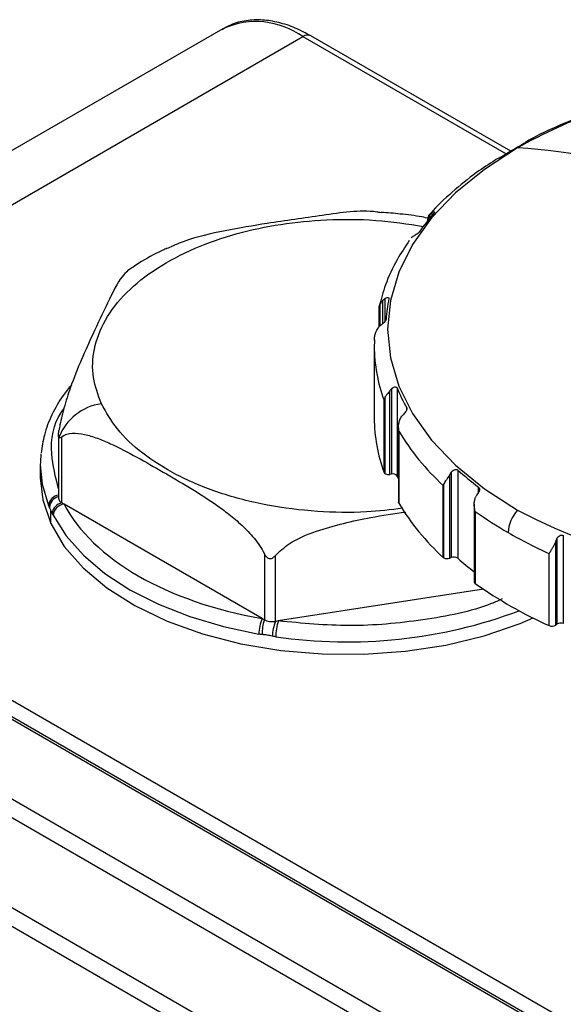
# Model space of a CAD drawing. Header units: millimetres. Extents: x 0 to 864, y 0 to 559.
# Tile 22 of 25: x 682 to 705, y 466 to 509. Entities that reach past the tile are written whole.
import ezdxf

# ---------------------------------------------------------------- set-up
doc = ezdxf.new("R2010")
doc.units = ezdxf.units.MM

msp = doc.modelspace()

# ---------------------------------------------------------------- linework, layer by layer
for p, q in [((690.537, 508.971), (659, 490.765)), ((662.499, 490.419), (694.036, 508.625)), ((694.036, 508.625), (702.93, 503.491)), ((703.13, 503.612), (694.386, 508.659)), ((703.798, 503.993), (703.798, 504.015)), ((703.857, 504.058), (703.857, 504.025)), ((702.458, 503.226), (702.449, 503.22)), ((699.554, 500.634), (699.554, 500.809)), ((699.611, 500.703), (699.611, 500.869)), ((699.685, 500.925), (699.685, 500.791)), ((699.495, 500.648), (699.495, 500.563)), ((697.416, 495.968), (697.416, 496.937)), ((697.54, 496.071), (697.54, 497.085)), ((697.622, 497.158), (697.622, 496.151)), ((697.357, 496.75), (697.357, 495.907)), ((697.159, 495.169), (697.159, 495.086)), ((697.168, 495.353), (697.175, 495.177)), ((697.159, 495.086), (697.159, 491.932)), ((697.835, 489.467), (697.835, 493.121)), ((697.914, 493.21), (697.914, 489.479)), ((698.161, 493.255), (698.161, 489.394)), ((697.587, 489.555), (697.587, 492.709)), ((697.642, 489.497), (697.642, 492.856)), ((698.58, 492.286), (698.58, 492.373)), ((698.219, 491.511), (698.219, 488.243)), ((698.229, 491.359), (698.229, 488.205)), ((683.344, 491.206), (683.344, 488.401)), ((683.49, 488.221), (683.49, 491.111)), ((721.253, 456.501), (662.499, 490.419)), ((661.792, 490.011), (720.193, 456.297)), ((720.343, 456.312), (661.942, 490.026)), ((682.545, 489.888), (682.545, 489.317)), ((700.528, 489.558), (700.528, 485.828)), ((700.811, 489.657), (700.811, 485.796)), ((697.914, 489.479), (697.835, 489.467)), ((700.461, 485.8), (700.461, 489.455)), ((700.176, 485.834), (700.176, 488.988)), ((700.205, 485.813), (700.205, 489.05)), ((701.727, 488.688), (701.727, 488.911)), ((683.002, 487.315), (683.002, 487.9)), ((683.585, 488.166), (683.49, 488.221)), ((692.255, 483.161), (683.585, 488.166)), ((701.535, 488.157), (701.535, 484.765)), ((701.579, 487.846), (701.579, 484.693)), ((705.148, 486.643), (705.148, 482.912)), ((705.432, 486.799), (705.432, 482.938)), ((705.101, 482.873), (705.101, 486.528)), ((692.349, 485.997), (692.349, 483.106)), ((692.832, 483.032), (692.832, 485.922)), ((700.528, 485.828), (700.461, 485.8)), ((704.813, 482.849), (704.813, 486.003)), ((701.941, 484.441), (692.961, 483.052)), ((692.349, 483.106), (692.255, 483.161)), ((692.961, 483.052), (692.832, 483.032)), ((705.148, 482.912), (705.101, 482.873)), ((713.183, 456.845), (668.687, 482.531)), ((712.355, 456.506), (668.515, 481.814)), ((710.648, 453.549), (666.808, 478.858)), ((710.441, 452.852), (666.6, 478.161))]:
    msp.add_line(p, q)
at = {"flags": 128}
for points in [[(703.43, 503.754), (701.979, 502.817), (700.719, 501.792), (699.666, 500.692), (698.832, 499.531), (698.23, 498.323), (697.865, 497.084), (697.743, 495.829), (697.865, 494.574), (698.23, 493.335), (698.832, 492.127), (699.666, 490.966), (700.719, 489.866), (701.979, 488.84), (703.43, 487.903)], [(682.572, 490.371), (682.547, 489.998), (682.545, 489.888)], [(682.545, 489.888), (682.626, 489.042), (682.909, 488.099)], [(682.545, 489.317), (682.65, 488.351), (683.002, 487.315)], [(698.161, 489.394), (698.207, 489.283), (698.219, 489.254)], [(698.229, 488.205), (698.22, 488.228), (698.219, 488.243)], [(683.105, 487.675), (683.677, 486.777), (684.437, 485.926), (685.373, 485.136), (686.47, 484.418), (687.713, 483.785), (689.082, 483.245), (690.556, 482.806), (692.112, 482.476)], [(683.002, 487.315), (683.595, 486.316), (684.418, 485.373), (685.455, 484.503), (686.688, 483.724), (688.094, 483.048), (689.646, 482.489), (691.315, 482.058), (693.07, 481.761), (694.879, 481.606), (696.708, 481.594), (698.522, 481.725), (700.289, 481.999), (701.974, 482.408), (703.548, 482.947), (704.11, 483.183)]]:
    msp.add_lwpolyline(points, dxfattribs=at)
for centre, radius, start, end in [((691.986, 505.763), 3.521, 54.3824, 114.3071), ((694.241, 508.339), 0.352, 65.6929, 125.6176), ((714.295, 484.631), 21.995, 109.4846, 119.6041), ((712.479, 487.987), 18.209, 118.2813, 122.3383), ((701.913, 477.774), 26.025, 70.8711, 86.6591), ((707.401, 494.165), 10.17, 138.5396, 144.5222), ((704.291, 495.782), 6.633, 168.0187, 175.9747), ((704.067, 495.104), 6.908, 180.1495, 200.2903), ((705.507, 496.21), 7.918, 201.9117, 208.9811), ((685.527, 490.258), 2.319, 97.6657, 159.0822), ((704.067, 491.95), 6.908, 180.1495, 200.2903), ((707.362, 496.872), 10.668, 211.1173, 227.6534), ((697.695, 489.601), 0.117, 203.4209, 242.9297), ((710.111, 500.153), 14.024, 228.4561, 233.2848), ((697.783, 489.77), 0.307, 242.6428, 279.7711), ((697.975, 489.255), 0.232, 36.7123, 105.0502), ((683.434, 488.044), 0.528, 99.8613, 174.0555), ((683.469, 487.986), 0.524, 103.8662, 176.9113), ((683.597, 487.689), 0.542, 101.4099, 171.7425), ((683.655, 487.618), 0.552, 97.2926, 174.0949), ((707.362, 493.718), 10.668, 211.1173, 227.6534), ((711.672, 501.962), 17.352, 234.4354, 240.0804), ((704.568, 486.846), 1.554, 137.135, 177.1974), ((717.159, 514.229), 29.691, 242.4576, 297.5424), ((713.274, 504.748), 20.567, 240.0843, 245.7101), ((700.282, 485.95), 0.157, 227.5609, 240.3849), ((700.347, 486.092), 0.313, 242.9112, 291.3061), ((700.641, 485.555), 0.295, 54.8341, 112.3799), ((710.028, 496.194), 13.896, 228.4451, 232.3228), ((701.625, 484.77), 0.0899, 183.2635, 239.5511), ((712.563, 500.199), 19.003, 234.6902, 245.9337), ((693.845, 482.471), 1.733, 156.5589, 179.846), ((693.865, 482.576), 1.606, 160.6999, 184.3119), ((695.97, 503.578), 21.445, 261.6221, 290.5543), ((695.393, 482.136), 2.713, 160.7252, 174.6608), ((694.971, 482.36), 2.125, 161.009, 179.9328), ((704.935, 483.121), 0.299, 246.0218, 303.7721), ((705.314, 482.664), 0.299, 66.6961, 123.7713)]:
    msp.add_arc(centre, radius, start, end)
for points, knots in [([(694.386, 508.658), (694.157, 508.78), (693.692, 509.029), (692.98, 509.261), (692.257, 509.379), (691.544, 509.345), (690.939, 509.201), (690.62, 508.998), (690.5, 508.921)], [0, 0, 0, 0, 0.168388, 0.343196, 0.520715, 0.701531, 0.887914, 1, 1, 1, 1]), ([(706.66, 505.289), (706.254, 505.135), (705.363, 504.797), (704.438, 504.377), (703.945, 504.099), (703.872, 504.057)], [0, 0, 0, 0, 0.414969, 0.913186, 1, 1, 1, 1]), ([(703.857, 504.058), (703.887, 504.075), (703.911, 504.083), (703.918, 504.068), (703.897, 504.046), (703.852, 504.022)], [0, 0, 0, 0, 0.5, 0.5, 1, 1, 1, 1]), ([(702.739, 503.371), (702.697, 503.345), (702.634, 503.318), (702.525, 503.272), (702.48, 503.253), (702.449, 503.235)], [0, 0, 0, 0, 0.5, 0.5, 1, 1, 1, 1]), ([(702.449, 503.22), (702.173, 503.042), (701.495, 502.603), (700.561, 501.821), (699.878, 501.2), (699.594, 500.851), (699.576, 500.829)], [0, 0, 0, 0, 0.248034, 0.61078, 0.975855, 1, 1, 1, 1]), ([(697.459, 500.92), (697.394, 500.931), (696.586, 501.063), (694.869, 500.787), (692.67, 500.496), (690.637, 500.134), (689.149, 499.826), (688.336, 499.456), (688.105, 499.351)], [0, 0, 0, 0, 0.0218703, 0.2745357, 0.5313916, 0.7261207, 0.9221233, 1, 1, 1, 1]), ([(699.573, 500.669), (699.462, 500.692), (699.044, 500.776), (698.336, 500.866), (697.739, 500.914), (697.46, 500.936)], [0, 0, 0, 0, 0.163413, 0.609848, 1, 1, 1, 1]), ([(699.554, 500.809), (699.523, 500.765), (699.488, 500.713), (699.499, 500.656), (699.5, 500.647)], [0, 0, 0, 0, 0.84822, 1, 1, 1, 1]), ([(699.685, 500.925), (699.725, 500.95), (699.762, 500.963), (699.806, 500.954), (699.807, 500.93), (699.779, 500.898)], [0, 0, 0, 0, 0.5, 0.5, 1, 1, 1, 1]), ([(685.218, 492.557), (685.077, 492.94), (684.788, 493.729), (684.849, 494.975), (685.324, 496.238), (686.259, 497.445), (687.601, 498.514), (689.257, 499.387), (691.102, 500.028), (693.055, 500.444), (695.105, 500.644), (697.235, 500.637), (698.624, 500.425), (699.319, 500.319)], [0, 0, 0, 0, 0.085467, 0.176054, 0.270406, 0.366761, 0.463116, 0.557468, 0.648055, 0.733522, 0.818989, 0.909576, 1, 1, 1, 1]), ([(699.119, 500.067), (699.095, 500.034), (699.043, 499.995), (698.939, 499.928), (698.889, 499.899), (698.849, 499.874)], [0, 0, 0, 0, 0.5, 0.5, 1, 1, 1, 1]), ([(698.692, 499.703), (698.507, 499.424), (698.089, 498.797), (697.644, 497.83), (697.462, 497.135), (697.379, 496.82)], [0, 0, 0, 0, 0.303322, 0.684519, 1, 1, 1, 1]), ([(688.099, 499.364), (688.032, 499.335), (687.588, 499.144), (687, 498.818), (686.527, 498.488), (686.366, 498.376)], [0, 0, 0, 0, 0.104126, 0.695963, 1, 1, 1, 1]), ([(686.372, 498.366), (686.29, 498.294), (686.009, 498.048), (685.482, 496.959), (684.892, 495.713), (684.346, 494.508), (683.92, 493.465), (683.602, 492.478), (683.437, 491.817), (683.376, 491.473), (683.361, 491.39)], [0, 0, 0, 0, 0.085444, 0.291278, 0.500527, 0.659163, 0.818837, 0.912206, 0.978858, 1, 1, 1, 1]), ([(697.416, 496.937), (697.408, 496.923), (697.39, 496.893), (697.37, 496.842), (697.356, 496.783), (697.358, 496.74), (697.359, 496.716)], [0, 0, 0, 0, 0.179592, 0.406087, 0.679547, 1, 1, 1, 1]), ([(697.622, 497.158), (697.665, 497.191), (697.711, 497.213), (697.786, 497.216), (697.81, 497.195), (697.803, 497.159)], [0, 0, 0, 0, 0.5, 0.5, 1, 1, 1, 1]), ([(697.675, 496.248), (697.672, 496.212), (697.638, 496.164), (697.55, 496.077), (697.501, 496.039), (697.457, 496.005)], [0, 0, 0, 0, 0.5, 0.5, 1, 1, 1, 1]), ([(697.163, 495.321), (697.164, 495.358), (697.166, 495.425), (697.18, 495.517), (697.197, 495.592), (697.212, 495.641), (697.233, 495.704), (697.266, 495.779), (697.32, 495.871), (697.361, 495.916), (697.38, 495.937)], [0, 0, 0, 0, 0.158049, 0.293696, 0.406944, 0.497801, 0.517489, 0.702916, 0.863542, 1, 1, 1, 1]), ([(683.909, 493.378), (683.782, 493.225), (683.437, 492.811), (683.034, 492.078), (682.698, 491.237), (682.622, 490.669), (682.587, 490.406)], [0, 0, 0, 0, 0.16728, 0.454592, 0.748271, 1, 1, 1, 1]), ([(697.835, 493.121), (697.793, 493.07), (697.755, 493.023), (697.69, 492.936), (697.663, 492.896), (697.642, 492.856)], [0, 0, 0, 0, 0.5, 0.5, 1, 1, 1, 1]), ([(697.914, 493.21), (697.956, 493.252), (698.006, 493.284), (698.104, 493.304), (698.147, 493.29), (698.161, 493.255)], [0, 0, 0, 0, 0.5, 0.5, 1, 1, 1, 1]), ([(697.642, 492.856), (697.631, 492.835), (697.605, 492.784), (697.594, 492.737), (697.587, 492.709)], [0, 0, 0, 0, 0.412599, 1, 1, 1, 1]), ([(683.344, 488.839), (683.214, 489.347), (682.926, 490.469), (683.1, 491.693), (683.546, 492.312), (683.578, 492.355)], [0, 0, 0, 0, 0.4344065, 0.960082, 1, 1, 1, 1]), ([(698.41, 487.983), (697.882, 487.919), (696.651, 487.772), (694.63, 487.812), (692.442, 488.084), (690.353, 488.624), (688.498, 489.399), (686.993, 490.355), (685.861, 491.417), (685.428, 492.184), (685.218, 492.557)], [0, 0, 0, 0, 0.094923, 0.221437, 0.35321, 0.48778, 0.622349, 0.754123, 0.880636, 1, 1, 1, 1]), ([(698.58, 492.373), (698.599, 492.339), (698.587, 492.287), (698.527, 492.185), (698.484, 492.137), (698.442, 492.094)], [0, 0, 0, 0, 0.5, 0.5, 1, 1, 1, 1]), ([(698.229, 491.359), (698.225, 491.395), (698.218, 491.462), (698.218, 491.555), (698.224, 491.633), (698.235, 491.706), (698.251, 491.778), (698.279, 491.859), (698.315, 491.939), (698.351, 491.988), (698.367, 492.011)], [0, 0, 0, 0, 0.158025, 0.293651, 0.406881, 0.497724, 0.615966, 0.727875, 0.874755, 1, 1, 1, 1]), ([(683.361, 491.086), (683.346, 491.118), (683.343, 491.173), (683.346, 491.281), (683.352, 491.335), (683.361, 491.39)], [0, 0, 0, 0, 0.5, 0.5, 1, 1, 1, 1]), ([(683.49, 491.111), (683.616, 491.214), (683.773, 491.256), (684.115, 491.277), (684.295, 491.255), (684.664, 491.175), (684.855, 491.116), (685.235, 490.976), (685.426, 490.896), (686, 490.633), (686.384, 490.431), (687.152, 490.011), (687.537, 489.792), (688.306, 489.347), (688.691, 489.122), (689.46, 488.655), (689.844, 488.413), (690.417, 488.014), (690.608, 487.874), (690.988, 487.575), (691.178, 487.414), (691.546, 487.068), (691.728, 486.88), (691.981, 486.572), (692.062, 486.464), (692.215, 486.239), (692.287, 486.12), (692.349, 485.997)], [0, 0, 0, 0, 0.0625, 0.0625, 0.125, 0.125, 0.1875, 0.1875, 0.25, 0.25, 0.375, 0.375, 0.5, 0.5, 0.625, 0.625, 0.75, 0.75, 0.8125, 0.8125, 0.875, 0.875, 0.9375, 0.9375, 0.96875, 0.96875, 1, 1, 1, 1]), ([(683.49, 491.111), (683.465, 491.091), (683.442, 491.073), (683.397, 491.055), (683.375, 491.055), (683.361, 491.086)], [0, 0, 0, 0, 0.5, 0.5, 1, 1, 1, 1]), ([(700.528, 489.558), (700.564, 489.608), (700.611, 489.65), (700.719, 489.691), (700.777, 489.687), (700.811, 489.657)], [0, 0, 0, 0, 0.5, 0.5, 1, 1, 1, 1]), ([(700.461, 489.455), (700.411, 489.371), (700.359, 489.299), (700.271, 489.166), (700.233, 489.106), (700.205, 489.05)], [0, 0, 0, 0, 0.5, 0.5, 1, 1, 1, 1]), ([(701.727, 488.911), (701.765, 488.883), (701.776, 488.83), (701.751, 488.72), (701.719, 488.664), (701.684, 488.614)], [0, 0, 0, 0, 0.5, 0.5, 1, 1, 1, 1]), ([(683.345, 488.425), (683.35, 488.393), (683.36, 488.329), (683.425, 488.261), (683.477, 488.229), (683.49, 488.221)], [0, 0, 0, 0, 0.417666, 0.846875, 1, 1, 1, 1]), ([(701.579, 487.846), (701.57, 487.881), (701.554, 487.945), (701.541, 488.037), (701.535, 488.115), (701.534, 488.214), (701.547, 488.332), (701.581, 488.444), (701.611, 488.499), (701.62, 488.517)], [0, 0, 0, 0, 0.158074, 0.293742, 0.407007, 0.497879, 0.725387, 0.915761, 1, 1, 1, 1]), ([(682.946, 488.014), (682.94, 488.028), (682.927, 488.055), (682.915, 488.084), (682.909, 488.099)], [0, 0, 0, 0, 0.4963, 1, 1, 1, 1]), ([(683.061, 487.767), (683.049, 487.795), (683.029, 487.841), (683.009, 487.884), (683.002, 487.9)], [0, 0, 0, 0, 0.623398, 1, 1, 1, 1]), ([(683.105, 487.675), (683.098, 487.69), (683.083, 487.72), (683.068, 487.751), (683.061, 487.767)], [0, 0, 0, 0, 0.5037, 1, 1, 1, 1]), ([(692.832, 485.922), (693.023, 486.098), (693.533, 486.566), (694.996, 487.144), (696.717, 487.557), (698.03, 487.746), (698.543, 487.82)], [0, 0, 0, 0, 0.12827, 0.341544, 0.74279, 1, 1, 1, 1]), ([(705.148, 486.643), (705.173, 486.699), (705.212, 486.749), (705.318, 486.813), (705.382, 486.821), (705.432, 486.799)], [0, 0, 0, 0, 0.5, 0.5, 1, 1, 1, 1]), ([(705.101, 486.528), (705.094, 486.51), (705.079, 486.473), (705.052, 486.417), (705.021, 486.358), (704.987, 486.296), (704.941, 486.22), (704.879, 486.117), (704.838, 486.045), (704.813, 486.003)], [0, 0, 0, 0, 0.082056, 0.17292, 0.27278, 0.381776, 0.500017, 0.705027, 1, 1, 1, 1]), ([(692.832, 485.922), (692.798, 485.882), (692.762, 485.844), (692.678, 485.783), (692.627, 485.759), (692.546, 485.772), (692.52, 485.784), (692.475, 485.817), (692.456, 485.837), (692.402, 485.9), (692.374, 485.948), (692.349, 485.997)], [0, 0, 0, 0, 0.25, 0.25, 0.5, 0.5, 0.625, 0.625, 0.75, 0.75, 1, 1, 1, 1]), ([(702.76, 484.014), (702.602, 483.944), (701.585, 483.495), (699.297, 483.053), (696.11, 482.749), (694, 482.952), (692.961, 483.052)], [0, 0, 0, 0, 0.058492, 0.375552, 0.692612, 1, 1, 1, 1]), ([(692.349, 483.106), (692.411, 483.07), (692.489, 483.045), (692.657, 483.019), (692.747, 483.019), (692.832, 483.032)], [0, 0, 0, 0, 0.5, 0.5, 1, 1, 1, 1]), ([(692.264, 482.455), (692.238, 482.458), (692.188, 482.463), (692.137, 482.472), (692.112, 482.476)], [0, 0, 0, 0, 0.4963, 1, 1, 1, 1]), ([(692.692, 482.389), (692.62, 482.403), (692.549, 482.419), (692.406, 482.441), (692.335, 482.447), (692.264, 482.455)], [0, 0, 0, 0, 0.5, 0.5, 1, 1, 1, 1]), ([(692.845, 482.363), (692.82, 482.366), (692.768, 482.374), (692.717, 482.384), (692.692, 482.389)], [0, 0, 0, 0, 0.5036997, 1, 1, 1, 1])]:
    msp.add_open_spline(points, degree=3, knots=knots)
for points in [[(703.798, 504.015), (703.816, 504.031), (703.836, 504.046), (703.857, 504.058)], [(699.611, 500.869), (699.588, 500.848), (699.569, 500.829), (699.554, 500.809)], [(699.611, 500.869), (699.634, 500.889), (699.659, 500.908), (699.685, 500.925)], [(698.849, 499.874), (698.824, 499.858), (698.801, 499.841), (698.779, 499.821)], [(697.54, 497.085), (697.485, 497.031), (697.445, 496.984), (697.416, 496.937)], [(697.54, 497.085), (697.565, 497.111), (697.592, 497.135), (697.622, 497.158)], [(697.457, 496.005), (697.43, 495.984), (697.404, 495.961), (697.38, 495.937)], [(697.835, 493.121), (697.859, 493.152), (697.886, 493.182), (697.914, 493.21)], [(698.442, 492.094), (698.415, 492.067), (698.39, 492.04), (698.367, 492.011)], [(700.461, 489.455), (700.482, 489.49), (700.504, 489.525), (700.528, 489.558)], [(700.205, 489.05), (700.194, 489.029), (700.184, 489.008), (700.176, 488.988)], [(701.684, 488.614), (701.661, 488.582), (701.64, 488.55), (701.62, 488.517)], [(683.002, 487.9), (682.983, 487.941), (682.964, 487.977), (682.946, 488.014)], [(683.585, 488.166), (684.828, 485.761), (688.089, 483.879), (692.255, 483.161)], [(705.101, 486.528), (705.115, 486.566), (705.131, 486.605), (705.148, 486.643)]]:
    msp.add_open_spline(points, degree=3)

doc.saveas('drawing.dxf')
